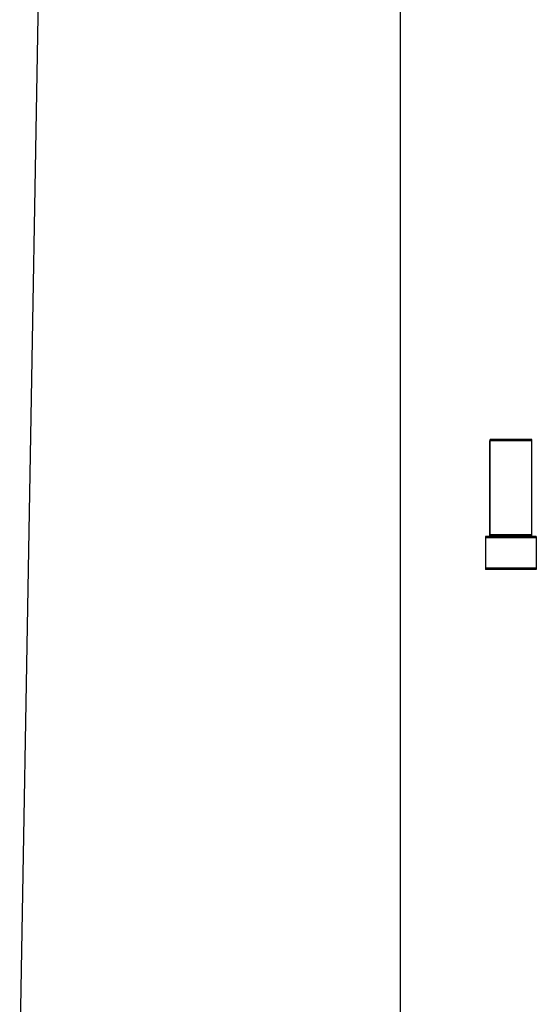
# Model space of a CAD drawing. Header units: millimetres. Extents: x 37 to 287, y 107 to 342.
# Tile 2 of 8: x 48 to 89, y 191 to 269. Entities that reach past the tile are written whole.
import ezdxf

# ---------------------------------------------------------------- set-up
doc = ezdxf.new("R2010")
doc.units = ezdxf.units.MM
doc.header["$LTSCALE"] = 29.133641
doc.layers.get('0').update_dxf_attribs({"linetype": 'CONTINUOUS'})

msp = doc.modelspace()

# ---------------------------------------------------------------- linework, layer by layer
at = {"color": 7}
for p, q in [((78.384, 312.062), (78.384, 185.562)), ((48.384, 185.562), (50.156, 287.062)), ((85.455, 227.945), (85.455, 235.462)), ((88.755, 235.462), (85.455, 235.462)), ((85.456, 228.045), (85.456, 235.562)), ((88.756, 235.562), (85.456, 235.562)), ((88.755, 227.945), (88.755, 235.462)), ((88.756, 228.045), (88.756, 235.562)), ((85.105, 227.821), (85.105, 225.321)), ((89.105, 227.821), (85.105, 227.821)), ((85.106, 227.921), (85.106, 225.421)), ((89.106, 227.921), (85.106, 227.921)), ((88.755, 227.945), (85.455, 227.945)), ((88.756, 228.045), (85.456, 228.045)), ((89.105, 227.821), (89.105, 225.321)), ((89.106, 227.921), (89.106, 225.421)), ((89.105, 225.321), (85.105, 225.321)), ((89.106, 225.421), (85.106, 225.421))]:
    msp.add_line(p, q, dxfattribs=at)

doc.saveas('drawing.dxf')
